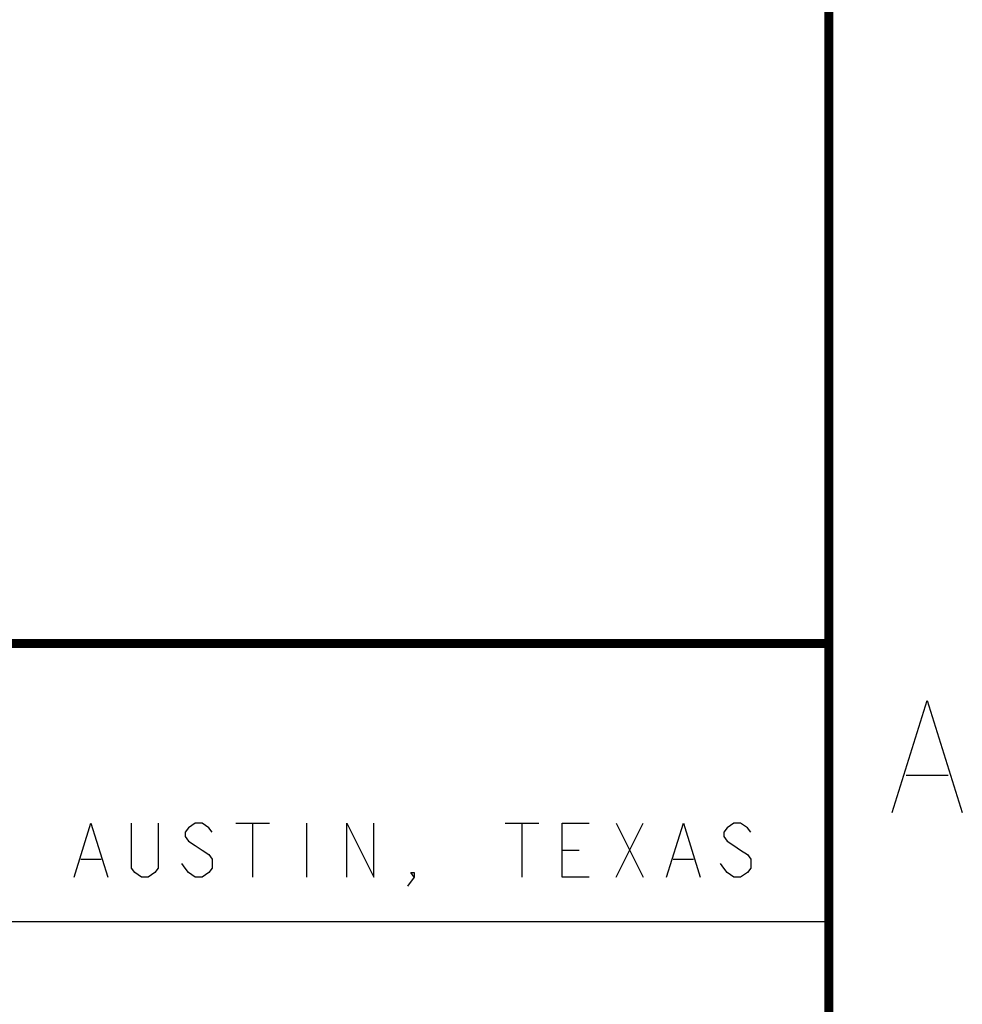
# Model space of a CAD drawing. Header units: inches. Extents: x 0 to 34, y 0 to 22.
# Tile 19 of 29: x 31.7 to 33.8, y 2.2 to 4.4. Entities that reach past the tile are written whole.
import ezdxf

# ---------------------------------------------------------------- set-up
doc = ezdxf.new("R2010")
doc.units = ezdxf.units.IN
doc.header["$LTSCALE"] = 1.87
doc.header["$MEASUREMENT"] = 0
doc.layers.get('0').update_dxf_attribs({"linetype": 'CONTINUOUS'})

msp = doc.modelspace()

# ---------------------------------------------------------------- linework, layer by layer
at = {"color": 2, "linetype": 'CONTINUOUS'}
for p, q in [((33.672, 2.7061), (33.7658, 2.7061)), ((32.1782, 2.599), (32.2532, 2.599)), ((32.2157, 2.599), (32.2157, 2.479)), ((32.3357, 2.599), (32.3357, 2.479)), ((32.7782, 2.599), (32.8532, 2.599)), ((32.8157, 2.599), (32.8157, 2.479)), ((33.0257, 2.599), (33.0857, 2.479)), ((33.0257, 2.479), (33.0857, 2.599)), ((32.9057, 2.539), (32.9432, 2.539)), ((31.8332, 2.519), (31.8782, 2.519)), ((33.1532, 2.519), (33.1982, 2.519)), ((28.7231, 2.38), (33.5, 2.38))]:
    msp.add_line(p, q, dxfattribs=at)
at = {"color": 7, "linetype": 'CONTINUOUS', "const_width": 0.02}
for points in [[(33.5, 0.5), (33.5, 21.5)], [(25.58, 3), (33.5, 3)]]:
    msp.add_lwpolyline(points, dxfattribs=at)
at = {"color": 2, "linetype": 'CONTINUOUS'}
for points in [[(33.6408, 2.6228), (33.7189, 2.8728), (33.797, 2.6228)], [(31.8182, 2.479), (31.8557, 2.599), (31.8932, 2.479)], [(32.0057, 2.599), (32.0057, 2.499), (31.9982, 2.489), (31.9832, 2.479), (31.9682, 2.479), (31.9532, 2.489), (31.9457, 2.499), (31.9457, 2.599)], [(32.1257, 2.579), (32.1182, 2.589), (32.1032, 2.599), (32.0882, 2.599), (32.0732, 2.589), (32.0657, 2.579), (32.0657, 2.569), (32.0732, 2.559), (32.0882, 2.549), (32.1032, 2.539), (32.1182, 2.529), (32.1257, 2.519), (32.1257, 2.499), (32.1182, 2.489), (32.1032, 2.479), (32.0882, 2.479), (32.0732, 2.489), (32.0657, 2.499), (32.0582, 2.509)], [(32.4257, 2.479), (32.4257, 2.599), (32.4857, 2.479), (32.4857, 2.599)], [(32.9657, 2.479), (32.9057, 2.479), (32.9057, 2.599), (32.9657, 2.599)], [(33.1382, 2.479), (33.1757, 2.599), (33.2132, 2.479)], [(33.3257, 2.579), (33.3182, 2.589), (33.3032, 2.599), (33.2882, 2.599), (33.2732, 2.589), (33.2657, 2.579), (33.2657, 2.569), (33.2732, 2.559), (33.2882, 2.549), (33.3032, 2.539), (33.3182, 2.529), (33.3257, 2.519), (33.3257, 2.499), (33.3182, 2.489), (33.3032, 2.479), (33.2882, 2.479), (33.2732, 2.489), (33.2657, 2.499), (33.2582, 2.509)], [(32.5757, 2.479), (32.5682, 2.489), (32.5757, 2.489), (32.5757, 2.479), (32.5607, 2.459)]]:
    msp.add_lwpolyline(points, dxfattribs=at)

doc.saveas('drawing.dxf')
